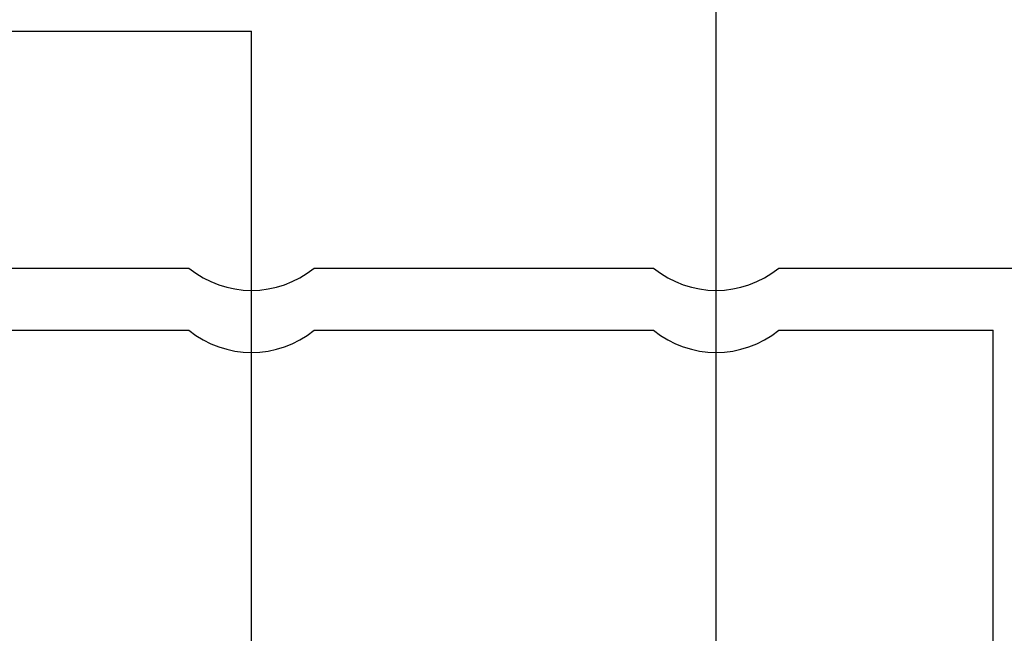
# Model space of a CAD drawing. Header units: millimetres. Extents: x 2709036 to 2756280, y 168165 to 192362.
# Tile 186 of 192: x 2748844 to 2752619, y 172016 to 174368. Entities that reach past the tile are written whole.
import ezdxf

# ---------------------------------------------------------------- set-up
doc = ezdxf.new("R2010")
doc.units = ezdxf.units.MM
doc.header["$MEASUREMENT"] = 0
doc.layers.add('DH_SO_HDGs', color=3, linetype='Continuous')

msp = doc.modelspace()

# ---------------------------------------------------------------- linework, layer by layer
at = {"color": 3}
for p, q in [((2747839, 173415.9), (2749492.7, 173415.9)), ((2749973.3, 173415.9), (2751273.8, 173415.9)), ((2751754.4, 173415.9), (2752799.1, 173415.9)), ((2747839, 173177.9), (2749492.7, 173177.9)), ((2749973.3, 173177.9), (2751273.8, 173177.9)), ((2751754.4, 173177.9), (2752576.4, 173177.9)), ((2752576.4, 168264.7), (2752576.4, 173177.9))]:
    msp.add_line(p, q, dxfattribs=at)
for centre in [(2749733, 173710.2), (2751514.1, 173710.2), (2749733, 173472.2), (2751514.1, 173472.2)]:
    msp.add_arc(centre, 380, 230.7685, 309.2315, dxfattribs=at)
at = {"layer": 'DH_SO_HDGs'}
for p, q in [((2751514.1, 174323.3), (2751514.1, 174485.8)), ((2749733, 170665), (2749733, 174323.3)), ((2751514.1, 170665), (2751514.1, 174323.3))]:
    msp.add_line(p, q, dxfattribs=at)
at = {"layer": 'DH_SO_HDGs', "ltscale": 5}
msp.add_line((2748608.7, 174323.3), (2749733, 174323.3), dxfattribs=at)

doc.saveas('drawing.dxf')
